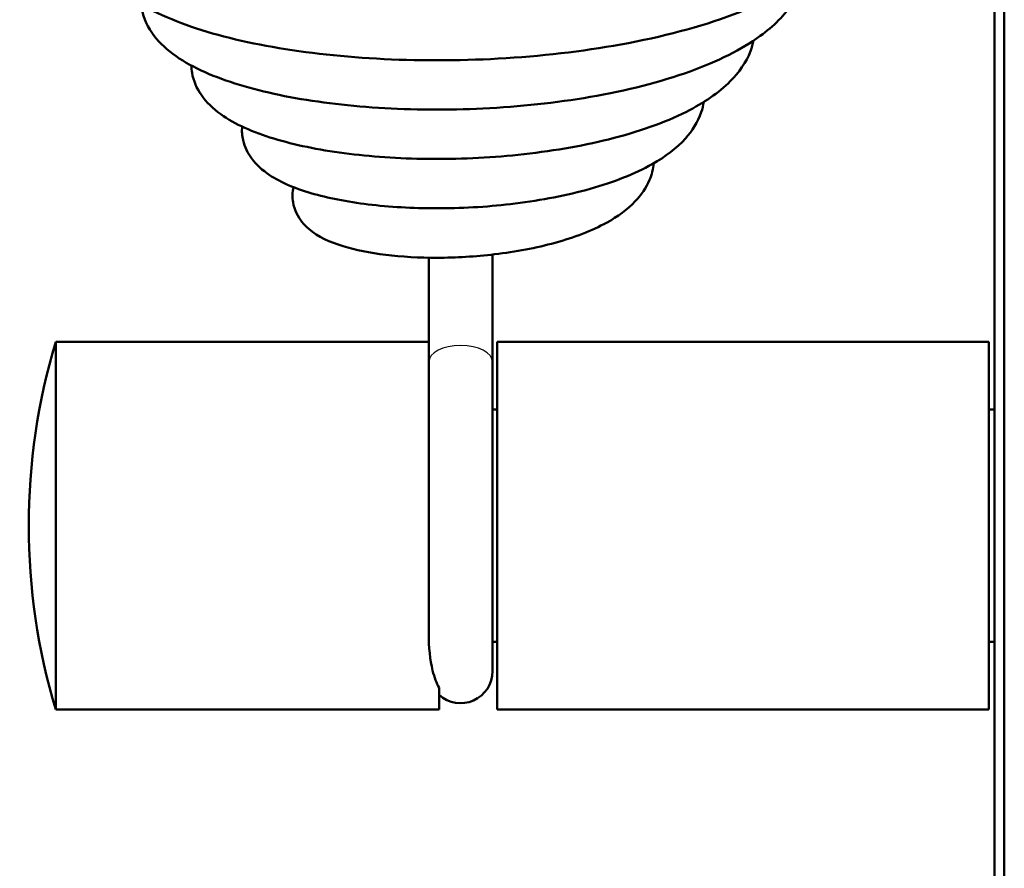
# Model space of a CAD drawing. Header units: millimetres. Extents: x 196 to 2279, y -1387 to 2348.
# Tile 3 of 82: x 329 to 380, y -1137 to -1093. Entities that reach past the tile are written whole.
import ezdxf

# ---------------------------------------------------------------- set-up
doc = ezdxf.new("R2010")
doc.units = ezdxf.units.MM
doc.header["$LTSCALE"] = 0.75
doc.layers.add('Visible', color=7, linetype='Continuous', lineweight=50)
doc.layers.add('Visible Narrow', color=7, linetype='Continuous', lineweight=25)

msp = doc.modelspace()

# ---------------------------------------------------------------- linework, layer by layer
at = {"layer": 'Visible', "extrusion": (0, 0, -1)}
for p, q in [((379.477, -1198.809, 114.505), (379.477, -808.179, 114.505)), ((379.977, -808.179, 115.005), (379.977, -1198.809, 115.005)), ((350.24, -1110.599, 106.514), (350.24, -1105.208, 103.217)), ((353.54, -1110.599, 106.514), (353.54, -1105.046, 103.118)), ((350.24, -1109.56, 95.955), (330.977, -1109.56, 95.955)), ((353.777, -1109.56, 95.955), (379.177, -1109.56, 95.955)), ((353.54, -1113.06, 95.955), (353.777, -1113.06, 95.955)), ((379.177, -1113.06, 95.955), (379.477, -1113.06, 95.955)), ((353.54, -1125.06, 95.955), (353.777, -1125.06, 95.955)), ((379.177, -1125.06, 95.955), (379.477, -1125.06, 95.955)), ((350.777, -1128.56, 95.955), (330.977, -1128.56, 95.955)), ((353.777, -1128.56, 95.955), (379.177, -1128.56, 95.955))]:
    msp.add_line(p, q, dxfattribs=at)
for centre, radius, start, end in [((-362.509, -1119.06, -95.955), 32.932, 343.2335, 16.7665), ((-351.89, -1126.577, -97.556), 1.65, 180, 312.4136)]:
    msp.add_arc(centre, radius, start, end, dxfattribs=at)
at = {"layer": 'Visible', "extrusion": (1, 0, 0)}
for centre, start in [((-1119.06, 95.955, 330.977), 0), ((-1119.06, 95.955, 350.777), 151.8188)]:
    msp.add_arc(centre, 9.5, start, 180, dxfattribs=at)
at = {"layer": 'Visible', "extrusion": (-1, 0, 0)}
for centre in [(1119.06, 95.955, -353.777), (1119.06, 95.955, -379.177)]:
    msp.add_arc(centre, 9.5, 0, 180, dxfattribs=at)
at = {"layer": 'Visible', "extrusion": (-1, 5.79077e-17, 8.11345e-17)}
msp.add_arc((1116.077, 97.556, -350.24), 10.5, 35.5164, 121.4451, dxfattribs=at)
at = {"layer": 'Visible', "extrusion": (1, 5.4505e-17, -3.33289e-17)}
msp.add_arc((-1116.077, 97.556, 353.54), 10.5, 58.5549, 180, dxfattribs=at)
at = {"layer": 'Visible'}
for points, knots in [([(371.631, -1084.115, 103.493), (371.684, -1084.198, 103.646), (371.734, -1084.283, 103.799), (372.071, -1084.891, 104.885), (372.264, -1085.469, 105.828), (372.407, -1086.942, 108.157), (372.177, -1087.849, 109.575), (371.296, -1089.355, 112.282), (370.677, -1089.998, 113.6), (368.876, -1091.37, 116.581), (367.535, -1092.059, 118.216), (364.287, -1093.277, 121.092), (362.297, -1093.802, 122.333), (358.174, -1094.55, 123.998), (356.004, -1094.799, 124.494), (351.738, -1095.037, 124.761), (349.586, -1095.037, 124.561), (345.537, -1094.81, 123.532), (343.586, -1094.582, 122.697), (340.1, -1093.934, 120.512), (338.522, -1093.505, 119.135), (335.858, -1092.458, 115.998), (334.75, -1091.835, 114.186), (333.523, -1090.612, 111.395), (333.178, -1090.131, 110.425), (332.809, -1089.173, 108.76), (332.73, -1088.721, 108.051), (332.764, -1087.975, 106.868), (332.823, -1087.678, 106.387), (332.919, -1087.395, 105.905)], [2.653772, 2.653772, 2.653772, 2.653772, 2.708314, 2.708314, 3.040835, 3.040835, 3.536291, 3.536291, 4.007152, 4.007152, 4.659323, 4.659323, 5.358949, 5.358949, 6.012184, 6.012184, 6.643368, 6.643368, 7.267234, 7.267234, 7.892924, 7.892924, 8.541531, 8.541531, 8.878307, 8.878307, 9.128527, 9.128527, 9.297908, 9.297908, 9.297908, 9.297908]), ([(369.596, -1090.811, 107.639), (369.483, -1091.236, 108.29), (369.299, -1091.644, 108.942), (368.644, -1092.672, 110.725), (368.063, -1093.243, 111.861), (366.396, -1094.459, 114.43), (365.166, -1095.067, 115.833), (362.233, -1096.126, 118.255), (360.462, -1096.575, 119.278), (356.827, -1097.203, 120.601), (354.93, -1097.407, 120.965), (351.232, -1097.587, 121.065), (349.381, -1097.574, 120.827), (345.922, -1097.352, 119.816), (344.266, -1097.144, 119.036), (341.32, -1096.56, 117.045), (339.997, -1096.178, 115.807), (337.761, -1095.233, 113.008), (336.829, -1094.666, 111.4), (335.839, -1093.494, 109.007), (335.575, -1093.031, 108.207), (335.415, -1092.386, 107.224), (335.392, -1092.251, 107.025), (335.378, -1092.116, 106.826)], [14.858772, 14.858772, 14.858772, 14.858772, 15.093226, 15.093226, 15.506699, 15.506699, 16.081745, 16.081745, 16.691252, 16.691252, 17.257627, 17.257627, 17.802498, 17.802498, 18.340959, 18.340959, 18.883484, 18.883484, 19.452259, 19.452259, 19.73609, 19.73609, 19.808247, 19.808247, 19.808247, 19.808247]), ([(367.026, -1093.988, 106.036), (366.986, -1094.177, 106.298), (366.932, -1094.361, 106.56), (366.636, -1095.117, 107.669), (366.271, -1095.633, 108.528), (365.219, -1096.694, 110.477), (364.451, -1097.211, 111.565), (362.423, -1098.234, 113.765), (361.05, -1098.715, 114.842), (358.098, -1099.45, 116.408), (356.492, -1099.722, 116.947), (353.327, -1100.049, 117.438), (351.729, -1100.121, 117.434), (348.696, -1100.087, 116.939), (347.219, -1099.985, 116.455), (344.537, -1099.631, 115.086), (343.299, -1099.375, 114.186), (341.154, -1098.72, 112.08), (340.233, -1098.318, 110.839), (339.103, -1097.51, 108.869), (338.752, -1097.182, 108.159), (338.256, -1096.455, 106.9), (338.085, -1096.071, 106.34), (337.993, -1095.534, 105.628), (337.981, -1095.407, 105.462), (337.979, -1095.279, 105.296)], [24.755183, 24.755183, 24.755183, 24.755183, 24.852123, 24.852123, 25.167423, 25.167423, 25.588824, 25.588824, 26.116116, 26.116116, 26.615463, 26.615463, 27.082156, 27.082156, 27.537469, 27.537469, 27.991701, 27.991701, 28.460496, 28.460496, 28.714965, 28.714965, 28.921522, 28.921522, 28.983968, 28.983968, 28.983968, 28.983968]), ([(364.45, -1097.161, 104.475), (364.422, -1097.344, 104.701), (364.378, -1097.523, 104.927), (364.147, -1098.195, 105.804), (363.859, -1098.648, 106.466), (363.045, -1099.554, 107.956), (362.465, -1099.989, 108.785), (360.894, -1100.878, 110.554), (359.8, -1101.307, 111.46), (357.4, -1101.982, 112.82), (356.068, -1102.24, 113.306), (353.447, -1102.565, 113.769), (352.13, -1102.648, 113.791), (349.637, -1102.664, 113.429), (348.426, -1102.603, 113.054), (346.223, -1102.353, 111.976), (345.203, -1102.164, 111.262), (343.416, -1101.664, 109.578), (342.64, -1101.352, 108.579), (341.655, -1100.694, 106.993), (341.338, -1100.42, 106.418), (340.888, -1099.804, 105.443), (340.731, -1099.488, 105.029), (340.598, -1098.914, 104.363), (340.582, -1098.671, 104.1), (340.601, -1098.431, 103.836)], [33.034073, 33.034073, 33.034073, 33.034073, 33.120998, 33.120998, 33.372717, 33.372717, 33.698312, 33.698312, 34.130956, 34.130956, 34.550264, 34.550264, 34.935187, 34.935187, 35.306098, 35.306098, 35.674718, 35.674718, 36.057813, 36.057813, 36.268607, 36.268607, 36.429189, 36.429189, 36.535259, 36.535259, 36.535259, 36.535259]), ([(361.866, -1100.327, 102.967), (361.837, -1100.621, 103.279), (361.764, -1100.911, 103.592), (361.481, -1101.594, 104.391), (361.222, -1101.967, 104.887), (360.505, -1102.722, 106.012), (360.004, -1103.083, 106.644), (358.674, -1103.815, 107.971), (357.766, -1104.162, 108.639), (355.806, -1104.701, 109.598), (354.733, -1104.904, 109.916), (352.667, -1105.15, 110.142), (351.65, -1105.21, 110.093), (349.751, -1105.212, 109.686), (348.841, -1105.16, 109.336), (347.203, -1104.959, 108.398), (346.455, -1104.81, 107.798), (345.125, -1104.4, 106.406), (344.537, -1104.144, 105.583), (343.796, -1103.507, 104.415), (343.568, -1103.242, 104.038), (343.327, -1102.739, 103.505), (343.264, -1102.545, 103.326), (343.189, -1102.089, 102.927), (343.198, -1101.818, 102.704), (343.254, -1101.564, 102.479)], [39.700625, 39.700625, 39.700625, 39.700625, 39.828591, 39.828591, 40.027268, 40.027268, 40.288382, 40.288382, 40.632341, 40.632341, 40.962744, 40.962744, 41.260099, 41.260099, 41.545363, 41.545363, 41.82982, 41.82982, 42.135807, 42.135807, 42.286588, 42.286588, 42.367039, 42.367039, 42.469876, 42.469876, 42.469876, 42.469876]), ([(350.239, -1124.623, 103.656), (350.238, -1125.346, 103.133), (350.311, -1125.992, 102.51), (350.535, -1126.913, 101.336), (350.65, -1127.207, 100.865), (350.777, -1127.434, 100.441)], [-0.3722019, -0.3722019, -0.3722019, -0.3722019, -0.2592425, -0.2592425, -0.1797577, -0.1797577, -0.1797577, -0.1797577])]:
    msp.add_open_spline(points, degree=3, knots=knots, dxfattribs=at)
at = {"layer": 'Visible Narrow', "extrusion": (-1.40408e-15, -0.853141, 0.521681)}
msp.add_arc((351.89, -488.507, 1003.064), 1.65, 0, 180, dxfattribs=at)

doc.saveas('drawing.dxf')
